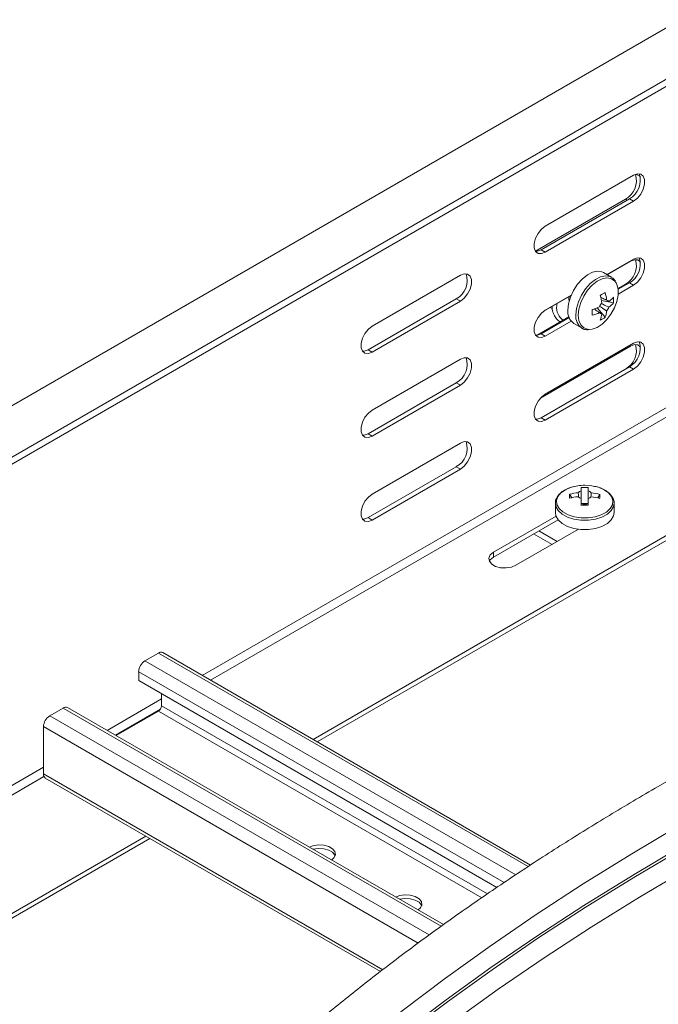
# Model space of a CAD drawing. Header units: millimetres. Extents: x -6 to 5206, y -8403 to -276.
# Tile 24 of 65: x 1924 to 2054, y -6513 to -6312. Entities that reach past the tile are written whole.
import ezdxf

# ---------------------------------------------------------------- set-up
doc = ezdxf.new("R2010")
doc.units = ezdxf.units.MM

msp = doc.modelspace()

# ---------------------------------------------------------------- linework, layer by layer
at = {"color": 7, "linetype": 'Continuous', "lineweight": 15}
for p, q in [((2058.54, -6311.97), (792.82, -7042.66)), ((797.37, -7050.54), (2063.09, -6319.85)), ((2048.99, -6343.75), (2030.96, -6354.16)), ((2047.33, -6348.62), (2029.3, -6359.03)), ((2048.14, -6348.56), (2030.11, -6358.97)), ((2048.99, -6349.05), (2048.14, -6348.56)), ((2030.96, -6359.46), (2048.99, -6349.05)), ((2029.3, -6359.03), (2028.92, -6359.22)), ((2030.96, -6359.46), (2030.11, -6358.97)), ((2048.99, -6360.89), (2043.53, -6364.05)), ((2048.39, -6361.28), (2043.56, -6364.07)), ((2013.64, -6364.16), (1995.6, -6374.57)), ((2044.47, -6364.59), (2042.83, -6363.64)), ((2044.47, -6364.59), (2044.4, -6364.55)), ((2047.33, -6365.98), (2045.81, -6366.86)), ((2048.14, -6365.71), (2045.83, -6367.04)), ((2045.85, -6368.01), (2048.99, -6366.2)), ((2048.99, -6366.2), (2048.14, -6365.71)), ((2012.79, -6368.97), (1994.76, -6379.38)), ((2013.64, -6369.46), (2012.79, -6368.97)), ((2036.24, -6368.3), (2030.56, -6371.58)), ((2036.26, -6368.24), (2030.96, -6371.3)), ((1995.6, -6379.87), (2013.64, -6369.46)), ((2032.4, -6370.99), (2031.99, -6370.75)), ((2043.22, -6372.74), (2041.56, -6370.84)), ((2044.9, -6369.82), (2042.43, -6369.34)), ((2043.94, -6369.54), (2043.66, -6369.4)), ((2035.78, -6372.64), (2029.3, -6376.38)), ((2035.84, -6372.81), (2030.11, -6376.12)), ((2030.96, -6376.61), (2036.26, -6373.55)), ((2036.83, -6374.03), (2038.47, -6374.98)), ((2029.3, -6376.38), (2029.22, -6376.43)), ((2030.96, -6376.61), (2030.11, -6376.12)), ((2048.39, -6378.63), (2030.36, -6389.04)), ((2048.99, -6378.04), (2030.96, -6388.45)), ((1995.6, -6379.87), (1994.76, -6379.38)), ((2013.64, -6381.3), (1995.6, -6391.71)), ((2048.14, -6382.86), (2030.11, -6393.27)), ((2048.99, -6383.35), (2048.14, -6382.86)), ((2030.96, -6393.76), (2048.99, -6383.35)), ((2012.79, -6386.12), (1994.76, -6396.53)), ((1995.6, -6397.02), (2013.64, -6386.61)), ((2013.64, -6386.61), (2012.79, -6386.12)), ((2030.36, -6389.04), (2029.9, -6389.36)), ((2191.94, -6388.98), (2054.05, -6468.58)), ((2030.96, -6393.76), (2030.11, -6393.27)), ((1995.6, -6397.02), (1994.76, -6396.53)), ((2013.64, -6398.45), (1995.6, -6408.86)), ((2012.79, -6403.27), (1994.76, -6413.68)), ((2013.64, -6403.76), (2012.79, -6403.27)), ((1983.54, -6458.98), (2079.43, -6403.62)), ((1984.39, -6459.47), (2079.43, -6404.6)), ((1995.6, -6414.17), (2013.64, -6403.76)), ((2077.22, -6405.88), (2043.27, -6425.48)), ((2035.93, -6408.91), (2036.37, -6409.62)), ((2038.32, -6407.54), (2038.32, -6410.79)), ((2042.12, -6408.92), (2041.68, -6409.63)), ((2033.02, -6410.76), (2033.02, -6412.66)), ((2038.32, -6411.11), (2038.32, -6410.79)), ((2039.73, -6410.79), (2038.32, -6410.79)), ((2045.02, -6412.66), (2045.02, -6410.76)), ((1995.6, -6414.17), (1994.76, -6413.68)), ((2033.16, -6413.39), (2020.39, -6420.76)), ((2033.59, -6414.12), (2020.39, -6421.74)), ((2024.98, -6423.42), (2037.76, -6416.04)), ((2028.59, -6417.01), (2032.34, -6419.17)), ((2033.4, -6418.56), (2029.65, -6416.39)), ((2020.39, -6421.74), (2020.39, -6420.76)), ((2043.27, -6425.48), (2043.27, -6425.48)), ((2043.27, -6425.48), (2043.27, -6425.48)), ((1951.94, -6441.34), (1949.18, -6442.93)), ((2027.97, -6484.63), (1952.84, -6441.25)), ((1947.91, -6445.14), (1947.91, -6446.94)), ((1947.91, -6446.94), (2021.1, -6489.19)), ((1952.58, -6452.11), (1952.58, -6449.63)), ((1932.49, -6452.57), (1929.74, -6454.16)), ((2010.18, -6496.81), (1933.39, -6452.48)), ((1943.3, -6458.2), (1951.94, -6453.21)), ((1928.46, -6456.36), (1928.46, -6466.03)), ((1928.84, -6466.86), (1997.31, -6506.38)), ((1812.07, -6557.97), (1949.36, -6478.71)), ((1812.91, -6558.45), (1950.21, -6479.2))]:
    msp.add_line(p, q, dxfattribs=at)
at = {"color": 8, "linetype": 'Continuous', "lineweight": 15}
for p, q in [((792.15, -7055.02), (2057.65, -6324.46)), ((2047.33, -6348.62), (2047.69, -6348.83)), ((2029.3, -6359.03), (2029.6, -6359.2)), ((2047.33, -6365.98), (2047.51, -6366.08)), ((2033.3, -6370.4), (2033.31, -6369.94)), ((2029.3, -6376.38), (2029.35, -6376.41)), ((1960.91, -6445.91), (2057.65, -6390.07)), ((1962.61, -6446.89), (2058.5, -6391.54)), ((1951.94, -6441.34), (2027.48, -6484.95)), ((1949.18, -6442.93), (2024.92, -6486.65)), ((1947.91, -6445.14), (2022.55, -6488.23)), ((1941.47, -6457.14), (1952.58, -6450.72)), ((1932.49, -6452.57), (2009.72, -6497.15)), ((1943.16, -6458.12), (1952.34, -6452.82)), ((1951.94, -6453.21), (2017.98, -6491.34)), ((1952.58, -6452.11), (2019.14, -6490.54)), ((1929.74, -6454.16), (2007.28, -6498.92)), ((1928.46, -6456.36), (2005.03, -6500.56)), ((1789.44, -6544.9), (1928.46, -6464.64)), ((1791.14, -6545.88), (1928.56, -6466.55)), ((1928.46, -6466.03), (1997.76, -6506.04))]:
    msp.add_line(p, q, dxfattribs=at)
at = {"color": 7, "linetype": 'Continuous', "lineweight": 15, "flags": 128}
for points in [[(2048.99, -6349.05), (2049.78, -6348.44), (2050.47, -6347.58), (2050.98, -6346.58), (2051.25, -6345.55), (2051.25, -6344.63), (2050.98, -6343.92), (2050.47, -6343.51), (2049.78, -6343.45), (2048.99, -6343.75)], [(2030.96, -6354.16), (2030.17, -6354.77), (2029.48, -6355.63), (2028.97, -6356.63), (2028.7, -6357.66), (2028.7, -6358.58), (2028.97, -6359.29), (2029.48, -6359.7), (2030.17, -6359.76), (2030.96, -6359.46)], [(2030.11, -6358.97), (2029.32, -6359.27), (2028.97, -6359.28)], [(2050.43, -6361.54), (2050.38, -6361.46), (2049.87, -6361.05), (2049.18, -6360.99), (2048.39, -6361.28)], [(2048.99, -6366.2), (2049.78, -6365.59), (2050.47, -6364.73), (2050.98, -6363.73), (2051.25, -6362.7), (2051.25, -6361.78), (2050.98, -6361.07), (2050.47, -6360.66), (2049.78, -6360.6), (2048.99, -6360.89)], [(2013.64, -6369.46), (2014.42, -6368.85), (2015.11, -6367.99), (2015.63, -6366.99), (2015.9, -6365.96), (2015.9, -6365.04), (2015.63, -6364.33), (2015.11, -6363.92), (2014.42, -6363.86), (2013.64, -6364.16)], [(2042.83, -6363.64), (2042.53, -6363.5), (2041.63, -6363.36), (2040.62, -6363.57), (2039.56, -6364.1), (2038.52, -6364.94), (2037.55, -6366.01), (2036.73, -6367.27), (2036.11, -6368.62), (2035.72, -6369.99), (2035.58, -6371.29)], [(2040.08, -6375.23), (2040.52, -6375.18), (2041.53, -6374.82), (2042.55, -6374.15), (2043.52, -6373.23), (2044.38, -6372.1), (2045.08, -6370.83), (2045.58, -6369.51), (2045.83, -6368.22), (2045.83, -6367.04), (2045.58, -6366.04), (2045.43, -6365.75)], [(2035.84, -6369.45), (2035.8, -6368.96), (2035.83, -6368.49)], [(2030.96, -6371.3), (2030.17, -6371.92), (2029.48, -6372.78), (2028.97, -6373.78), (2028.7, -6374.8), (2028.7, -6375.72), (2028.97, -6376.43), (2029.48, -6376.84), (2030.17, -6376.9), (2030.96, -6376.61)], [(1995.6, -6374.57), (1994.82, -6375.18), (1994.13, -6376.04), (1993.61, -6377.04), (1993.34, -6378.07), (1993.34, -6378.99), (1993.61, -6379.7), (1994.13, -6380.11), (1994.82, -6380.17), (1995.6, -6379.87)], [(2030.11, -6376.12), (2029.32, -6376.41), (2028.97, -6376.43)], [(2050.44, -6378.9), (2050.38, -6378.81), (2049.87, -6378.4), (2049.18, -6378.34), (2048.39, -6378.63)], [(2048.99, -6383.35), (2049.78, -6382.73), (2050.47, -6381.88), (2050.98, -6380.87), (2051.25, -6379.85), (2051.25, -6378.93), (2050.98, -6378.22), (2050.47, -6377.81), (2049.78, -6377.75), (2048.99, -6378.04)], [(1994.76, -6379.38), (1993.97, -6379.68), (1993.61, -6379.69)], [(2013.64, -6386.61), (2014.42, -6386), (2015.11, -6385.14), (2015.63, -6384.14), (2015.9, -6383.11), (2015.9, -6382.19), (2015.63, -6381.48), (2015.11, -6381.07), (2014.42, -6381.01), (2013.64, -6381.3)], [(2030.96, -6388.45), (2030.17, -6389.06), (2029.48, -6389.92), (2028.97, -6390.93), (2028.7, -6391.95), (2028.7, -6392.87), (2028.97, -6393.58), (2029.48, -6393.99), (2030.17, -6394.05), (2030.96, -6393.76)], [(1995.6, -6391.71), (1994.82, -6392.33), (1994.13, -6393.19), (1993.61, -6394.19), (1993.34, -6395.21), (1993.34, -6396.13), (1993.61, -6396.84), (1994.13, -6397.25), (1994.82, -6397.31), (1995.6, -6397.02)], [(2030.11, -6393.27), (2029.32, -6393.56), (2028.97, -6393.58)], [(1994.76, -6396.53), (1993.97, -6396.82), (1993.61, -6396.84)], [(2013.64, -6403.76), (2014.42, -6403.15), (2015.11, -6402.29), (2015.63, -6401.28), (2015.9, -6400.26), (2015.9, -6399.34), (2015.63, -6398.63), (2015.11, -6398.22), (2014.42, -6398.16), (2013.64, -6398.45)], [(2040.74, -6407.22), (2040.47, -6407.17), (2039.03, -6407.07)], [(1995.6, -6408.86), (1994.82, -6409.47), (1994.13, -6410.33), (1993.61, -6411.34), (1993.34, -6412.36), (1993.34, -6413.28), (1993.61, -6413.99), (1994.13, -6414.4), (1994.82, -6414.46), (1995.6, -6414.17)], [(2038.31, -6409.77), (2038.31, -6409.92), (2038.31, -6410.08), (2038.31, -6410.24), (2038.31, -6410.41), (2038.31, -6410.58), (2038.31, -6410.75), (2038.31, -6410.93), (2038.31, -6411.11)], [(2039.73, -6411.11), (2039.73, -6410.93), (2039.73, -6410.75), (2039.73, -6410.58), (2039.73, -6410.41), (2039.73, -6410.25), (2039.73, -6410.08), (2039.73, -6409.92), (2039.73, -6409.77)], [(2033.02, -6412.66), (2033.13, -6413.3), (2033.59, -6414.13), (2034.39, -6414.86), (2035.49, -6415.46), (2036.8, -6415.88), (2038.26, -6416.09), (2039.76, -6416.1), (2041.22, -6415.88), (2042.54, -6415.46), (2043.64, -6414.87), (2044.45, -6414.14), (2044.91, -6413.31), (2045.02, -6412.66)], [(1994.76, -6413.68), (1993.97, -6413.97), (1993.61, -6413.99)], [(2020.39, -6420.76), (2019.74, -6421.3), (2019.45, -6421.93), (2019.55, -6422.57), (2020.02, -6423.17), (2020.82, -6423.63), (2021.85, -6423.9), (2022.97, -6423.96), (2024.06, -6423.79), (2024.98, -6423.42)], [(2020.39, -6421.74), (2019.74, -6422.28), (2019.55, -6422.58)], [(2057.8, -6476.9), (2048.64, -6482.33), (2038.73, -6488.49), (2029.08, -6494.77), (2019.69, -6501.19), (2010.58, -6507.74), (2001.75, -6514.42), (1993.19, -6521.21), (1984.93, -6528.13), (1976.95, -6535.16), (1969.28, -6542.29), (1961.9, -6549.53), (1958.71, -6552.79)], [(1987.32, -6483.61), (1987.8, -6483.17), (1988.09, -6482.54), (1988, -6481.9), (1987.52, -6481.3), (1986.72, -6480.84), (1985.7, -6480.57), (1984.57, -6480.51), (1983.48, -6480.68), (1982.73, -6480.96)], [(1988.04, -6482.75), (1988, -6482.63), (1987.52, -6482.04), (1986.72, -6481.58), (1985.7, -6481.3), (1984.57, -6481.25), (1983.51, -6481.41)], [(2004.99, -6493.81), (2005.48, -6493.38), (2005.77, -6492.75), (2005.67, -6492.1), (2005.2, -6491.51), (2004.4, -6491.05), (2003.37, -6490.77), (2002.25, -6490.72), (2001.16, -6490.89), (2000.41, -6491.17)], [(2005.72, -6492.95), (2005.67, -6492.84), (2005.2, -6492.24), (2004.4, -6491.78), (2003.37, -6491.51), (2002.25, -6491.45), (2001.19, -6491.61)]]:
    msp.add_lwpolyline(points, dxfattribs=at)
at = {"color": 8, "linetype": 'Continuous', "lineweight": 15, "flags": 128}
for points in [[(2044.4, -6364.55), (2044.18, -6364.45), (2043.28, -6364.31), (2042.27, -6364.52), (2041.2, -6365.05), (2040.16, -6365.88), (2039.2, -6366.96), (2038.38, -6368.22), (2037.75, -6369.57), (2037.36, -6370.94), (2037.23, -6372.24)], [(2045.43, -6365.75), (2045.08, -6365.29), (2044.38, -6364.83), (2043.52, -6364.7), (2042.55, -6364.9), (2041.53, -6365.41), (2040.52, -6366.21), (2039.6, -6367.25), (2038.81, -6368.46), (2038.21, -6369.76), (2037.83, -6371.08), (2037.7, -6372.32)], [(2037.7, -6372.32), (2037.83, -6373.42), (2038.21, -6374.3), (2038.81, -6374.91), (2039.6, -6375.21), (2040.08, -6375.23)], [(2039.03, -6407.07), (2037.6, -6407.17), (2036.25, -6407.48), (2035.08, -6407.97), (2034.16, -6408.61), (2033.54, -6409.36), (2033.26, -6410.18), (2033.35, -6411.02), (2033.8, -6411.81), (2034.57, -6412.52), (2035.62, -6413.09), (2036.89, -6413.5), (2038.29, -6413.7), (2039.74, -6413.71), (2041.14, -6413.5), (2042.41, -6413.1), (2043.46, -6412.53), (2044.24, -6411.82), (2044.69, -6411.03), (2044.78, -6410.2), (2044.52, -6409.38), (2043.9, -6408.62), (2042.98, -6407.97), (2041.81, -6407.48), (2040.74, -6407.22)], [(2033.02, -6410.78), (2033.13, -6411.4), (2033.59, -6412.23), (2034.39, -6412.96), (2035.49, -6413.56), (2036.8, -6413.98), (2038.26, -6414.2), (2039.76, -6414.2), (2041.22, -6413.98), (2042.54, -6413.57), (2043.64, -6412.97), (2044.45, -6412.24), (2044.91, -6411.41), (2045.02, -6410.71)], [(2058.93, -6480.73), (2048.77, -6486.74), (2038.86, -6492.89), (2029.21, -6499.18), (2019.83, -6505.59), (2010.72, -6512.14), (2001.89, -6518.82), (1993.34, -6525.61), (1985.08, -6532.52), (1977.1, -6539.55), (1969.43, -6546.68), (1962.05, -6553.92), (1954.98, -6561.26), (1948.22, -6568.69), (1941.78, -6576.22), (1935.64, -6583.84), (1929.84, -6591.54), (1924.35, -6599.32), (1919.19, -6607.17)], [(2059.17, -6481.17), (2049.02, -6487.17), (2039.12, -6493.32), (2029.47, -6499.6), (2020.1, -6506.02), (2010.99, -6512.56), (2002.17, -6519.23), (1993.62, -6526.02), (1985.36, -6532.93), (1977.39, -6539.95), (1969.72, -6547.08), (1962.35, -6554.31), (1955.29, -6561.65), (1948.53, -6569.08), (1942.09, -6576.6), (1935.96, -6584.22), (1930.15, -6591.91), (1924.67, -6599.69), (1919.51, -6607.53)], [(2060.34, -6485.22), (2050.21, -6491.21), (2040.34, -6497.33), (2030.72, -6503.6), (2021.37, -6510), (2012.29, -6516.52), (2003.49, -6523.17), (1994.97, -6529.95), (1986.73, -6536.83), (1978.79, -6543.84), (1971.13, -6550.95), (1963.78, -6558.16), (1956.74, -6565.48), (1950, -6572.89), (1943.57, -6580.39), (1937.46, -6587.98), (1931.67, -6595.66), (1926.21, -6603.41), (1921.06, -6611.23)]]:
    msp.add_lwpolyline(points, dxfattribs=at)
at = {"color": 7, "linetype": 'Continuous', "lineweight": 15}
for centre, radius, start, end in [((2045.29, -6344.85), 4.29, 298.461, 16.6994), ((2046.17, -6344.85), 4.2, 297.9014, 19.6096), ((2049.43, -6344.78), 1.17, 33.2157, 100.4431), ((2045.29, -6362.2), 4.29, 298.461, 16.6994), ((2046.17, -6362), 4.2, 297.9014, 19.6096), ((2010.82, -6365.26), 4.2, 297.9014, 19.6096), ((2032.34, -6350.02), 20.75, 298.3965, 301.5981), ((2029.96, -6371.27), 12.61, 6.3935, 13.7645), ((2030.96, -6370.69), 12.61, 6.3935, 13.7645), ((2040.04, -6364.33), 6.51, 306.8741, 318.3347), ((2037.97, -6369.24), 6.96, 355.2207, 4.7793), ((2037, -6359.08), 12.61, 286.2334, 293.6039), ((2044.47, -6371.52), 2.58, 140.0877, 159.9123), ((2043.49, -6369.82), 0.53, 31.0974, 88.8919), ((2041.52, -6369.82), 2.58, 320.0877, 339.9123), ((2040.04, -6365.49), 6.51, 306.8741, 318.3347), ((2038.45, -6371.64), 2.89, 172.8913, 235.7966), ((2019.79, -6371.77), 20.75, 358.3989, 1.6011), ((2037, -6360.24), 12.61, 286.2334, 293.6039), ((2042.51, -6371.52), 0.53, 211.0974, 268.8919), ((2036.03, -6371.27), 6.51, 341.6635, 353.1233), ((2039.25, -6367.03), 6.96, 295.2178, 304.7769), ((2037.03, -6370.69), 6.51, 341.6635, 353.1233), ((2045.29, -6379.55), 4.29, 298.461, 16.6994), ((2046.17, -6379.14), 4.2, 297.9014, 19.6096), ((2010.82, -6382.41), 4.2, 297.9014, 19.6096), ((2010.82, -6399.55), 4.2, 297.9014, 19.6096), ((2043.25, -6409.34), 7.33, 176.617, 183.0246), ((2038.98, -6420.41), 11.9, 96.22, 104.8228), ((2038.68, -6409.59), 1.42, 105.0689, 134.7468), ((2039.02, -6417.52), 10.01, 85.8724, 94.0082), ((2407.01, -6409.59), 368.7, 179.6819, 179.7884), ((2408.43, -6409.59), 368.7, 179.6819, 179.7884), ((2039.37, -6409.58), 1.41, 45.0208, 74.8053), ((2039.05, -6420.43), 11.91, 75.0651, 83.6614), ((2034.72, -6409.3), 7.41, 356.6496, 2.992), ((2038.97, -6421.23), 11.9, 96.22, 104.8228), ((2038.68, -6408.41), 1.41, 225.0208, 254.8053), ((2039, -6431.98), 20.88, 87.9918, 91.8887), ((2039.02, -6413.06), 2.07, 69.923, 109.9576), ((2039.36, -6408.4), 1.42, 285.0689, 314.7468), ((2039.04, -6421.25), 11.91, 75.0651, 83.6614), ((1952.47, -6442.08), 0.905, 65.6929, 125.6176), ((1950.67, -6445.26), 2.77, 122.6055, 177.3945), ((1933.02, -6453.3), 0.905, 65.6929, 125.6176), ((1951.19, -6452.05), 1.38, 302.6055, 357.3945), ((1931.23, -6456.49), 2.77, 122.6055, 177.3945), ((1929.32, -6466.14), 0.863, 172.7442, 235.9436)]:
    msp.add_arc(centre, radius, start, end, dxfattribs=at)
at = {"color": 8, "linetype": 'Continuous', "lineweight": 15}
for centre, radius, start, end in [((2036.43, -6370.78), 3.15, 173.1481, 237.7472), ((2040.07, -6372.6), 2.87, 172.7287, 237.4284)]:
    msp.add_arc(centre, radius, start, end, dxfattribs=at)
at = {"color": 7, "linetype": 'Continuous', "lineweight": 15}
for points, knots in [([(2045.28, -6365.38), (2045.15, -6365.19), (2044.91, -6364.84), (2044.54, -6364.66), (2044.37, -6364.58)], [0, 0, 0, 0, 0.54257, 1, 1, 1, 1]), ([(2042.29, -6368.7), (2042.6, -6368.85), (2043.01, -6369.05), (2043.41, -6369.24), (2043.5, -6369.29)], [0, 0, 0, 0, 0.779809, 1, 1, 1, 1]), ([(2032.35, -6370.5), (2032.35, -6370.61), (2032.37, -6371.14), (2032.58, -6371.99), (2033.08, -6372.91), (2033.59, -6373.48), (2033.96, -6373.63), (2034.03, -6373.66)], [0, 0, 0, 0, 0.075754, 0.367398, 0.65793, 0.939595, 1, 1, 1, 1]), ([(2042.05, -6371.79), (2041.97, -6371.74), (2041.6, -6371.49), (2041.23, -6371.24), (2040.94, -6371.04)], [0, 0, 0, 0, 0.2201483, 1, 1, 1, 1]), ([(2043.5, -6371.47), (2043.41, -6371.41), (2042.94, -6371.1), (2042.48, -6370.78), (2042.1, -6370.53)], [0, 0, 0, 0, 0.190143, 1, 1, 1, 1]), ([(2042.42, -6369.95), (2042.83, -6370.16), (2043.34, -6370.41), (2043.85, -6370.66), (2043.94, -6370.7)], [0, 0, 0, 0, 0.81078, 1, 1, 1, 1]), ([(2042.07, -6371.76), (2042.12, -6371.8), (2042.26, -6371.9), (2042.41, -6371.99), (2042.5, -6372.05)], [0, 0, 0, 0, 0.380137, 1, 1, 1, 1]), ([(2038.54, -6375.01), (2038.56, -6375.02), (2038.8, -6375.21), (2039.27, -6375.32), (2039.72, -6375.29), (2039.88, -6375.27)], [0, 0, 0, 0, 0.038708, 0.679335, 1, 1, 1, 1]), ([(2039.03, -6407.07), (2038.79, -6407.07), (2038.09, -6407.09), (2036.95, -6407.26), (2035.71, -6407.63), (2034.63, -6408.18), (2033.77, -6408.88), (2033.22, -6409.71), (2032.98, -6410.38), (2033.04, -6410.73), (2033.05, -6410.79)], [0, 0, 0, 0, 0.078193, 0.226554, 0.375667, 0.52577, 0.67712, 0.828135, 0.974219, 1, 1, 1, 1]), ([(2045, -6410.7), (2045.01, -6410.66), (2045.05, -6410.34), (2044.83, -6409.74), (2044.34, -6408.96), (2043.56, -6408.28), (2042.55, -6407.72), (2041.57, -6407.37), (2040.93, -6407.27), (2040.73, -6407.24)], [0, 0, 0, 0, 0.02093, 0.194051, 0.366814, 0.545689, 0.730581, 0.917477, 1, 1, 1, 1]), ([(2037.77, -6409.43), (2037.75, -6409.25), (2037.72, -6408.97), (2037.7, -6408.69), (2037.69, -6408.59)], [0, 0, 0, 0, 0.636169, 1, 1, 1, 1]), ([(2038.32, -6408.22), (2038.32, -6408.33), (2038.32, -6409.24), (2038.32, -6410.2), (2038.32, -6411.06), (2038.32, -6411.11)], [0, 0, 0, 0, 0.112771, 0.941791, 1, 1, 1, 1]), ([(2039.74, -6409.77), (2039.74, -6409.36), (2039.74, -6408.85), (2039.74, -6408.33), (2039.74, -6408.22)], [0, 0, 0, 0, 0.788861, 1, 1, 1, 1]), ([(2040.36, -6408.59), (2040.35, -6408.69), (2040.32, -6408.97), (2040.3, -6409.25), (2040.28, -6409.43)], [0, 0, 0, 0, 0.3645, 1, 1, 1, 1]), ([(2038.31, -6411.19), (2038.31, -6410.81), (2038.31, -6410.34), (2038.31, -6409.86), (2038.31, -6409.77)], [0, 0, 0, 0, 0.795807, 1, 1, 1, 1]), ([(2054.05, -6468.58), (2052.33, -6469.58), (2047.33, -6472.49), (2039.24, -6477.39), (2029.84, -6483.34), (2020.69, -6489.41), (2011.77, -6495.6), (2003.1, -6501.91), (1994.68, -6508.34), (1986.51, -6514.87), (1978.6, -6521.52), (1970.95, -6528.26), (1963.57, -6535.11), (1956.46, -6542.06), (1949.62, -6549.09), (1943.06, -6556.22), (1936.79, -6563.44), (1930.79, -6570.73), (1925.09, -6578.11), (1919.68, -6585.56), (1914.56, -6593.08), (1909.74, -6600.66), (1905.21, -6608.31), (1900.99, -6616.02), (1897.08, -6623.78), (1893.47, -6631.59), (1890.16, -6639.44), (1887.17, -6647.34), (1884.49, -6655.27), (1882.12, -6663.23), (1880.06, -6671.23), (1878.32, -6679.24), (1876.89, -6687.28), (1875.77, -6695.33), (1874.97, -6703.4), (1874.49, -6711.47), (1874.33, -6719.55), (1874.48, -6727.62), (1874.94, -6735.69), (1875.72, -6743.75), (1876.82, -6751.8), (1878.23, -6759.83), (1879.95, -6767.85), (1881.99, -6775.83), (1884.34, -6783.79), (1887, -6791.72), (1889.98, -6799.61), (1893.26, -6807.46), (1896.84, -6815.26), (1900.74, -6823.02), (1904.93, -6830.72), (1909.43, -6838.36), (1914.23, -6845.94), (1919.33, -6853.46), (1924.71, -6860.91), (1930.39, -6868.28), (1936.36, -6875.58), (1942.62, -6882.8), (1949.15, -6889.93), (1955.96, -6896.97), (1963.05, -6903.92), (1970.41, -6910.77), (1978.04, -6917.52), (1985.93, -6924.17), (1994.07, -6930.71), (2002.48, -6937.14), (2011.13, -6943.46), (2020.02, -6949.66), (2029.16, -6955.74), (2038.54, -6961.69), (2046.85, -6966.75), (2052.09, -6969.8), (2054.05, -6970.94)], [0, 0, 0, 0, 0.007642, 0.022153, 0.036665, 0.051177, 0.065689, 0.080201, 0.094712, 0.109223, 0.123734, 0.138243, 0.152751, 0.167257, 0.181761, 0.196263, 0.210761, 0.225257, 0.239749, 0.254237, 0.268719, 0.283197, 0.297669, 0.312136, 0.326595, 0.341048, 0.355495, 0.369934, 0.384366, 0.398792, 0.41321, 0.427623, 0.44203, 0.456432, 0.470831, 0.485226, 0.499618, 0.51401, 0.528402, 0.542794, 0.557189, 0.571586, 0.585987, 0.600392, 0.614803, 0.62922, 0.643644, 0.658074, 0.67251, 0.686954, 0.701405, 0.715862, 0.730325, 0.744795, 0.75927, 0.77375, 0.788235, 0.802724, 0.817217, 0.831713, 0.846212, 0.860714, 0.875218, 0.889723, 0.90423, 0.918738, 0.933247, 0.947756, 0.962266, 0.976776, 0.991286, 1, 1, 1, 1])]:
    msp.add_open_spline(points, degree=3, knots=knots, dxfattribs=at)

doc.saveas('drawing.dxf')
